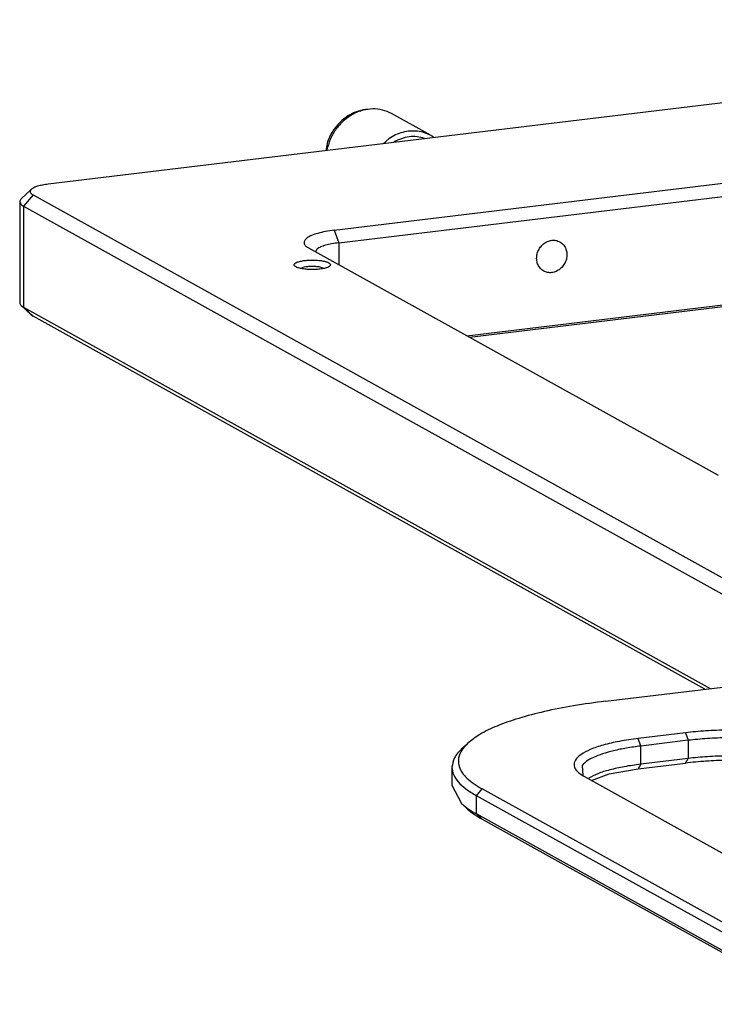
# Model space of a CAD drawing. Header units: inches. Extents: x -399 to 442, y -299 to 295.
# Tile 4 of 138: x -309 to -256, y -67 to 8. Entities that reach past the tile are written whole.
import ezdxf

# ---------------------------------------------------------------- set-up
doc = ezdxf.new("R2010")
doc.units = ezdxf.units.IN

# ---------------------------------------------------------------- blocks, each defined once
blk = doc.blocks.new('E6980-24991_2__30', base_point=(-345.016, -91.061))
at = {"color": 7, "linetype": 'Continuous'}
for p, q in [((-330.328, -55.214), (-316.734, -53.573)), ((-316.987, -53.432), (-316.734, -53.573)), ((-316.987, -53.432), (-316.987, -53.604)), ((-322.683, -58.232), (-327.215, -58.779)), ((-344.102, -59.783), (-343.524, -59.245)), ((-322.43, -58.952), (-326.961, -59.499)), ((-271.528, -81.081), (-309.141, -60.204)), ((-270.984, -80.436), (-308.597, -59.559)), ((-327.215, -61.677), (-322.683, -61.13)), ((-322.43, -60.691), (-326.961, -61.238)), ((-345.016, -61.517), (-345.016, -63.256)), ((-332.552, -61.351), (-332.486, -62.316)), ((-329.964, -62.157), (-327.215, -61.677)), ((-271.528, -82.82), (-309.141, -61.943)), ((-332.342, -62.425), (-294.729, -83.302)), ((-331.994, -62.618), (-331.94, -62.572)), ((-331.682, -62.792), (-329.964, -62.157)), ((-308.597, -62.457), (-271.644, -82.967)), ((-345.016, -63.256), (-344.102, -64.989)), ((-304.517, -84.483), (-342.13, -63.606)), ((-305.061, -85.128), (-342.674, -64.251)), ((-344.102, -64.989), (-343.524, -65.527)), ((-305.061, -86.867), (-342.674, -65.99)), ((-342.13, -66.504), (-304.517, -87.381)), ((-271.528, -82.82), (-271.435, -82.89)), ((-280.642, -84.629), (-276.111, -84.082)), ((-258.497, -85.897), (-272.091, -87.538)), ((-258.243, -86.617), (-271.838, -88.258)), ((-258.243, -86.038), (-258.497, -85.897)), ((-258.243, -86.617), (-258.497, -85.897)), ((-258.243, -86.038), (-258.243, -86.617)), ((-258.243, -88.356), (-271.838, -89.997)), ((-258.243, -88.356), (-258.497, -88.795)), ((-258.243, -88.356), (-258.243, -88.935)), ((-272.091, -90.435), (-258.497, -88.795)), ((-258.243, -88.935), (-258.497, -88.795)), ((-257.713, -88.871), (-258.243, -88.935))]:
    blk.add_line(p, q, dxfattribs=at)
at = {"color": 1, "linetype": 'Continuous'}
for p, q in [((-322.683, -58.232), (-322.43, -58.952)), ((-326.961, -59.499), (-327.215, -58.779)), ((-322.43, -58.952), (-322.43, -60.691)), ((-326.961, -61.238), (-326.961, -59.499)), ((-308.597, -59.559), (-309.141, -60.204)), ((-309.141, -60.204), (-309.141, -61.943)), ((-322.683, -61.13), (-322.43, -60.691)), ((-326.961, -61.238), (-327.215, -61.677)), ((-309.141, -61.943), (-308.597, -62.457)), ((-342.674, -64.251), (-342.13, -63.606)), ((-342.674, -65.99), (-342.674, -64.251)), ((-342.13, -66.504), (-342.674, -65.99)), ((-271.528, -81.081), (-270.984, -80.436)), ((-271.528, -81.081), (-271.528, -82.82)), ((-271.448, -82.895), (-271.528, -82.82)), ((-305.061, -85.128), (-304.517, -84.483)), ((-305.061, -86.867), (-305.061, -85.128)), ((-304.517, -87.381), (-305.061, -86.867)), ((-271.838, -88.258), (-272.091, -87.538)), ((-271.838, -89.997), (-271.838, -88.258)), ((-272.091, -90.435), (-271.838, -89.997))]:
    blk.add_line(p, q, dxfattribs=at)
at = {"color": 7, "linetype": 'Continuous'}
for points, knots in [([(-330.328, -55.214), (-331.351, -55.35), (-333.314, -55.611), (-336.086, -56.159), (-338.535, -56.789), (-340.597, -57.515), (-342.274, -58.271), (-343.14, -58.946), (-343.524, -59.245)], [0, 0, 0, 0, 3.095645, 5.937149, 8.475063, 10.670027, 12.497097, 13.954363, 13.954363, 13.954363, 13.954363]), ([(-308.597, -59.559), (-308.946, -59.395), (-309.732, -59.026), (-311.121, -58.66), (-312.765, -58.342), (-314.62, -58.119), (-316.61, -57.988), (-318.661, -57.962), (-320.695, -58.028), (-322.031, -58.165), (-322.683, -58.232)], [0, 0, 0, 0, 1.155298, 2.599006, 4.292305, 6.18027, 8.1976, 10.27268, 12.331189, 14.299575, 14.299575, 14.299575, 14.299575]), ([(-343.524, -59.245), (-343.841, -59.583), (-344.421, -60.201), (-344.448, -61.578), (-343.534, -62.748), (-342.644, -63.292), (-342.13, -63.606)], [0, 0, 0, 0, 1.348251, 2.464217, 3.785853, 5.591317, 5.591317, 5.591317, 5.591317]), ([(-327.215, -58.779), (-327.813, -58.861), (-328.935, -59.015), (-330.469, -59.366), (-331.718, -59.776), (-332.631, -60.242), (-333.236, -60.752), (-333.406, -61.42), (-333.003, -62.024), (-332.586, -62.277), (-332.342, -62.425)], [0, 0, 0, 0, 1.808995, 3.397355, 4.716414, 5.737573, 6.470758, 7.019592, 7.627638, 8.483579, 8.483579, 8.483579, 8.483579]), ([(-309.141, -60.204), (-309.47, -60.05), (-310.211, -59.702), (-311.522, -59.356), (-313.073, -59.056), (-314.823, -58.846), (-316.7, -58.722), (-318.635, -58.698), (-320.554, -58.76), (-321.814, -58.889), (-322.43, -58.952)], [0, 0, 0, 0, 1.089904, 2.451893, 4.049345, 5.830444, 7.733585, 9.691208, 11.633197, 13.490165, 13.490165, 13.490165, 13.490165]), ([(-344.102, -59.783), (-344.367, -60.051), (-344.851, -60.539), (-344.965, -61.213), (-345.016, -61.517)], [0, 0, 0, 0, 1.098298, 2.002837, 2.002837, 2.002837, 2.002837]), ([(-326.961, -59.499), (-327.418, -59.561), (-328.288, -59.677), (-329.508, -59.928), (-330.567, -60.217), (-331.43, -60.552), (-332.108, -60.896), (-332.417, -61.214), (-332.552, -61.351)], [0, 0, 0, 0, 1.380311, 2.63412, 3.735719, 4.66567, 5.41402, 5.987619, 5.987619, 5.987619, 5.987619]), ([(-308.597, -62.457), (-308.946, -62.293), (-309.732, -61.924), (-311.121, -61.558), (-312.765, -61.24), (-314.62, -61.017), (-316.61, -60.886), (-318.661, -60.86), (-320.695, -60.926), (-322.031, -61.063), (-322.683, -61.13)], [0, 0, 0, 0, 1.155298, 2.599006, 4.292305, 6.18027, 8.1976, 10.27268, 12.331189, 14.299575, 14.299575, 14.299575, 14.299575]), ([(-309.141, -61.943), (-309.47, -61.788), (-310.211, -61.44), (-311.522, -61.095), (-313.073, -60.795), (-314.823, -60.584), (-316.7, -60.461), (-318.635, -60.436), (-320.554, -60.499), (-321.814, -60.628), (-322.43, -60.691)], [0, 0, 0, 0, 1.089904, 2.451893, 4.049345, 5.830444, 7.733585, 9.691208, 11.633197, 13.490165, 13.490165, 13.490165, 13.490165]), ([(-345.016, -61.517), (-344.984, -61.758), (-344.915, -62.275), (-344.407, -62.987), (-343.656, -63.668), (-343.021, -64.045), (-342.674, -64.251)], [0, 0, 0, 0, 0.719922, 1.545528, 2.545805, 3.754093, 3.754093, 3.754093, 3.754093]), ([(-326.961, -61.238), (-327.49, -61.31), (-328.488, -61.445), (-329.861, -61.753), (-331.013, -62.093), (-331.655, -62.425), (-331.94, -62.572)], [0, 0, 0, 0, 1.598751, 3.019175, 4.222723, 5.184163, 5.184163, 5.184163, 5.184163]), ([(-344.102, -64.989), (-343.895, -65.165), (-343.45, -65.542), (-342.944, -65.834), (-342.674, -65.99)], [0, 0, 0, 0, 0.812614, 1.747002, 1.747002, 1.747002, 1.747002]), ([(-343.524, -65.527), (-343.322, -65.699), (-342.888, -66.067), (-342.394, -66.352), (-342.13, -66.504)], [0, 0, 0, 0, 0.793111, 1.705075, 1.705075, 1.705075, 1.705075]), ([(-276.111, -84.082), (-275.513, -84), (-274.391, -83.846), (-272.857, -83.495), (-271.608, -83.085), (-270.695, -82.619), (-270.09, -82.109), (-269.92, -81.441), (-270.323, -80.837), (-270.74, -80.584), (-270.984, -80.436)], [0, 0, 0, 0, 1.808995, 3.397355, 4.716414, 5.737573, 6.470758, 7.019592, 7.627638, 8.483579, 8.483579, 8.483579, 8.483579]), ([(-270.774, -82.669), (-270.696, -82.539), (-270.545, -82.287), (-270.644, -81.808), (-271.001, -81.402), (-271.337, -81.197), (-271.528, -81.081)], [0, 0, 0, 0, 0.440892, 0.852372, 1.358594, 2.026956, 2.026956, 2.026956, 2.026956]), ([(-294.729, -83.302), (-294.38, -83.466), (-293.594, -83.834), (-292.205, -84.201), (-290.561, -84.519), (-288.706, -84.742), (-286.716, -84.873), (-284.665, -84.899), (-282.631, -84.832), (-281.295, -84.696), (-280.642, -84.629)], [0, 0, 0, 0, 1.155298, 2.599006, 4.292305, 6.18027, 8.1976, 10.27268, 12.331189, 14.299575, 14.299575, 14.299575, 14.299575]), ([(-304.517, -84.483), (-303.895, -84.786), (-302.52, -85.454), (-300.127, -86.184), (-297.322, -86.846), (-294.148, -87.378), (-290.688, -87.782), (-287.025, -88.041), (-283.248, -88.152), (-279.452, -88.106), (-275.726, -87.923), (-273.286, -87.664), (-272.091, -87.538)], [0, 0, 0, 0, 2.073308, 4.579793, 7.480986, 10.720281, 14.228497, 17.927541, 21.733386, 25.55879, 29.315928, 32.919014, 32.919014, 32.919014, 32.919014]), ([(-305.061, -85.128), (-304.423, -85.438), (-303.015, -86.123), (-300.563, -86.871), (-297.689, -87.549), (-294.436, -88.094), (-290.892, -88.508), (-287.138, -88.773), (-283.269, -88.887), (-279.379, -88.841), (-275.562, -88.653), (-273.062, -88.388), (-271.838, -88.258)], [0, 0, 0, 0, 2.124291, 4.692411, 7.664945, 10.983895, 14.578378, 18.368382, 22.267814, 26.187285, 30.036811, 33.728498, 33.728498, 33.728498, 33.728498]), ([(-305.061, -86.867), (-304.423, -87.177), (-303.015, -87.862), (-300.563, -88.61), (-297.689, -89.288), (-294.436, -89.833), (-290.892, -90.246), (-287.138, -90.512), (-283.269, -90.626), (-279.379, -90.579), (-275.562, -90.392), (-273.062, -90.126), (-271.838, -89.997)], [0, 0, 0, 0, 2.124291, 4.692411, 7.664945, 10.983895, 14.578378, 18.368382, 22.267814, 26.187285, 30.036811, 33.728498, 33.728498, 33.728498, 33.728498]), ([(-304.517, -87.381), (-303.895, -87.683), (-302.52, -88.352), (-300.127, -89.082), (-297.322, -89.743), (-294.148, -90.276), (-290.688, -90.679), (-287.025, -90.939), (-283.248, -91.05), (-279.452, -91.004), (-275.726, -90.821), (-273.286, -90.562), (-272.091, -90.435)], [0, 0, 0, 0, 2.073308, 4.579793, 7.480986, 10.720281, 14.228497, 17.927541, 21.733386, 25.55879, 29.315928, 32.919014, 32.919014, 32.919014, 32.919014])]:
    blk.add_open_spline(points, degree=3, knots=knots, dxfattribs=at)
blk = doc.blocks.new('handles__32', base_point=(-345.016, -91.061))
blk.add_blockref('E6980-24991_2__30', (-345.016, -91.061))
blk = doc.blocks.new('E2812-23753-0__49', base_point=(-357.1, -2.572))
at = {"color": 7, "linetype": 'Continuous'}
for p, q in [((-353.041, 1.353), (-353.293, 1.363)), ((-356.92, -1.711), (-357.1, -2.572))]:
    blk.add_line(p, q, dxfattribs=at)
for points, knots in [([(-353.293, 1.363), (-353.586, 1.307), (-354.181, 1.193), (-355.005, 0.767), (-355.755, 0.188), (-356.144, -0.315), (-356.339, -0.568)], [0, 0, 0, 0, 0.891973, 1.810567, 2.752412, 3.709917, 3.709917, 3.709917, 3.709917]), ([(-356.339, -0.568), (-356.455, -0.749), (-356.686, -1.111), (-356.842, -1.511), (-356.92, -1.711)], [0, 0, 0, 0, 0.642594, 1.28426, 1.28426, 1.28426, 1.28426])]:
    blk.add_open_spline(points, degree=3, knots=knots, dxfattribs=at)
blk = doc.blocks.new('bearing_HK0509__50', base_point=(-356.962, -2.555))
at = {"color": 7, "linetype": 'Continuous'}
for p, q in [((-347.009, -1.131), (-350.813, 0.98)), ((-351.616, -1.91), (-351.069, -1.433)), ((-346.841, -1.231), (-346.738, -1.321)), ((-356.962, -2.555), (-356.924, -2.256))]:
    blk.add_line(p, q, dxfattribs=at)
for points, knots in [([(-350.813, 0.98), (-351.092, 1.108), (-351.656, 1.366), (-352.603, 1.456), (-353.559, 1.323), (-354.483, 0.956), (-355.326, 0.381), (-356.039, -0.373), (-356.605, -1.259), (-356.818, -1.924), (-356.924, -2.256)], [0, 0, 0, 0, 0.917042, 1.848394, 2.804788, 3.79105, 4.805512, 5.840855, 6.885843, 7.927505, 7.927505, 7.927505, 7.927505]), ([(-347.009, -1.131), (-347.216, -1.032), (-347.63, -0.832), (-348.316, -0.694), (-349.022, -0.68), (-349.733, -0.802), (-350.431, -1.045), (-350.855, -1.303), (-351.069, -1.433)], [0, 0, 0, 0, 0.68481, 1.375732, 2.078001, 2.795286, 3.529298, 4.279698, 4.279698, 4.279698, 4.279698]), ([(-346.841, -1.231), (-346.869, -1.214), (-346.924, -1.179), (-346.981, -1.147), (-347.009, -1.131)], [0, 0, 0, 0, 0.0977139, 0.1954095, 0.1954095, 0.1954095, 0.1954095])]:
    blk.add_open_spline(points, degree=3, knots=knots, dxfattribs=at)
blk = doc.blocks.new('24791-0S111__51', base_point=(-350.623, -1.79))
at = {"color": 7, "linetype": 'Continuous'}
for p, q in [((-350.583, -1.761), (-350.623, -1.79)), ((-347.591, -1.424), (-347.634, -1.405))]:
    blk.add_line(p, q, dxfattribs=at)
blk.add_open_spline([(-347.634, -1.405), (-347.873, -1.339), (-348.354, -1.205), (-349.119, -1.225), (-349.882, -1.395), (-350.347, -1.638), (-350.583, -1.761)], degree=3, knots=[0, 0, 0, 0, 0.738902, 1.492658, 2.266526, 3.062031, 3.062031, 3.062031, 3.062031], dxfattribs=at)
blk = doc.blocks.new('bearing_assy1_4__52', base_point=(-357.1, -2.572))
for name, p in [('E2812-23753-0__49', (-357.1, -2.572)), ('bearing_HK0509__50', (-356.962, -2.555)), ('24791-0S111__51', (-350.623, -1.79))]:
    blk.add_blockref(name, p)
blk = doc.blocks.new('bearings__66', base_point=(-357.1, -124.314))
blk.add_blockref('bearing_assy1_4__52', (-357.1, -2.572))
blk = doc.blocks.new('E6980-24110__67', base_point=(-386.375, -128.071))
at = {"color": 7, "linetype": 'Continuous'}
for p, q in [((-253.309, 9.954), (-383.643, -5.776)), ((-356.281, -10.178), (-315.497, -5.256)), ((-385.266, -6.271), (-386.229, -7.168)), ((-355.858, -11.379), (-315.075, -6.456)), ((-386.375, -7.445), (-386.229, -7.168)), ((-386.375, -7.445), (-386.375, -17.104)), ((-385.094, -6.807), (-188.323, -116.023)), ((-386.001, -7.883), (-189.23, -117.098)), ((-319.531, -33.638), (-358.699, -11.898)), ((-357.927, -11.963), (-358.089, -12.236)), ((-359.297, -13.751), (-359.486, -13.832)), ((-357.261, -13.826), (-357.531, -13.731)), ((-343.594, -20.282), (-315.075, -16.84)), ((-386.229, -17.382), (-385.266, -18.278)), ((-386.229, -17.382), (-386.001, -17.542)), ((-386.001, -17.542), (-320.307, -54.004)), ((-315.18, -17.023), (-343.342, -20.422)), ((-385.266, -18.278), (-385.094, -18.399)), ((-320.83, -54.068), (-385.094, -18.399))]:
    blk.add_line(p, q, dxfattribs=at)
at = {"color": 1, "linetype": 'Continuous'}
for p, q in [((-385.094, -6.807), (-386.001, -7.883)), ((-386.001, -7.883), (-386.001, -17.542)), ((-356.281, -10.178), (-355.858, -11.379)), ((-355.858, -11.379), (-355.858, -13.475)), ((-386.001, -17.542), (-385.094, -18.399))]:
    blk.add_line(p, q, dxfattribs=at)
at = {"color": 7, "linetype": 'Continuous'}
for points, knots in [([(-385.266, -6.271), (-385.305, -6.313), (-385.376, -6.389), (-385.379, -6.558), (-385.267, -6.702), (-385.158, -6.769), (-385.094, -6.807)], [0, 0, 0, 0, 0.1657692, 0.3029784, 0.4654747, 0.6874584, 0.6874584, 0.6874584, 0.6874584]), ([(-383.643, -5.776), (-383.828, -5.801), (-384.173, -5.848), (-384.635, -5.963), (-385.004, -6.085), (-385.188, -6.216), (-385.266, -6.271)], [0, 0, 0, 0, 0.559532, 1.04183, 1.42956, 1.714756, 1.714756, 1.714756, 1.714756]), ([(-386.375, -7.445), (-386.351, -7.525), (-386.29, -7.721), (-386.108, -7.822), (-386.001, -7.883)], [0, 0, 0, 0, 0.2433095, 0.5953533, 0.5953533, 0.5953533, 0.5953533]), ([(-356.281, -10.178), (-356.563, -10.217), (-357.092, -10.289), (-357.816, -10.455), (-358.405, -10.648), (-358.836, -10.868), (-359.121, -11.109), (-359.201, -11.424), (-359.011, -11.709), (-358.815, -11.828), (-358.699, -11.898)], [0, 0, 0, 0, 0.8533, 1.602526, 2.224723, 2.706402, 3.052244, 3.311128, 3.597943, 4.001688, 4.001688, 4.001688, 4.001688]), ([(-334.69, -11.286), (-334.813, -11.232), (-335.063, -11.123), (-335.484, -11.121), (-335.896, -11.238), (-336.273, -11.473), (-336.584, -11.803), (-336.806, -12.202), (-336.922, -12.641), (-336.921, -13.084), (-336.803, -13.498), (-336.575, -13.848), (-336.254, -14.103), (-335.867, -14.24), (-335.45, -14.249), (-335.036, -14.131), (-334.66, -13.897), (-334.349, -13.567), (-334.127, -13.167), (-334.011, -12.728), (-334.012, -12.284), (-334.131, -11.873), (-334.355, -11.516), (-334.579, -11.362), (-334.69, -11.286)], [0, 0, 0, 0, 0.399904, 0.808932, 1.232868, 1.672451, 2.123616, 2.579023, 3.030188, 3.469771, 3.893707, 4.302734, 4.702639, 5.102543, 5.511571, 5.935506, 6.375089, 6.826255, 7.281662, 7.732827, 8.17241, 8.596345, 9.005373, 9.405278, 9.405278, 9.405278, 9.405278]), ([(-355.858, -11.379), (-356.084, -11.409), (-356.508, -11.467), (-357.085, -11.602), (-357.56, -11.749), (-357.815, -11.898), (-357.927, -11.963)], [0, 0, 0, 0, 0.682641, 1.282022, 1.779781, 2.165124, 2.165124, 2.165124, 2.165124]), ([(-356.625, -13.486), (-356.645, -13.441), (-356.698, -13.32), (-356.939, -13.224), (-357.252, -13.129), (-357.666, -13.067), (-358.132, -13.032), (-358.618, -13.032), (-359.085, -13.067), (-359.495, -13.129), (-359.818, -13.224), (-360.037, -13.32), (-360.158, -13.486), (-360.037, -13.653), (-359.818, -13.748), (-359.495, -13.843), (-359.085, -13.906), (-358.618, -13.941), (-358.132, -13.941), (-357.666, -13.906), (-357.252, -13.843), (-356.939, -13.748), (-356.698, -13.653), (-356.645, -13.532), (-356.625, -13.486)], [0, 0, 0, 0, 0.145974, 0.383812, 0.72424, 1.149027, 1.62833, 2.126432, 2.605735, 3.030522, 3.370949, 3.608789, 3.754762, 3.900735, 4.138574, 4.479001, 4.903789, 5.383092, 5.881194, 6.360497, 6.785284, 7.125711, 7.36355, 7.509524, 7.509524, 7.509524, 7.509524]), ([(-357.948, -13.665), (-358.067, -13.657), (-358.309, -13.64), (-358.664, -13.651), (-358.996, -13.681), (-359.202, -13.729), (-359.297, -13.751)], [0, 0, 0, 0, 0.359885, 0.725241, 1.066791, 1.357831, 1.357831, 1.357831, 1.357831]), ([(-357.531, -13.731), (-357.596, -13.717), (-357.734, -13.688), (-357.874, -13.673), (-357.948, -13.665)], [0, 0, 0, 0, 0.1996837, 0.4223237, 0.4223237, 0.4223237, 0.4223237]), ([(-386.375, -17.104), (-386.367, -17.153), (-386.349, -17.261), (-386.272, -17.339), (-386.229, -17.382)], [0, 0, 0, 0, 0.144727, 0.3204559, 0.3204559, 0.3204559, 0.3204559])]:
    blk.add_open_spline(points, degree=3, knots=knots, dxfattribs=at)
blk = doc.blocks.new('E6980-64110__68', base_point=(-386.375, -128.071))
for name, p in [('E6980-24110__67', (-386.375, -128.071)), ('bearings__66', (-357.1, -124.314)), ('handles__32', (-345.016, -91.061))]:
    blk.add_blockref(name, p)
blk = doc.blocks.new('N2494-90112__127', base_point=(-386.375, -319.122))
blk.add_blockref('E6980-64110__68', (-386.375, -128.071))
blk = doc.blocks.new('gen1', base_point=(-147.5, 38.75))
blk.add_blockref('N2494-90112__127', (-386.375, -319.122))

msp = doc.modelspace()

# ---------------------------------------------------------------- block references
at = {"xscale": 0.8, "yscale": 0.8, "zscale": 0.8}
msp.add_blockref('gen1', (-118, 31), dxfattribs=at)

doc.saveas('drawing.dxf')
